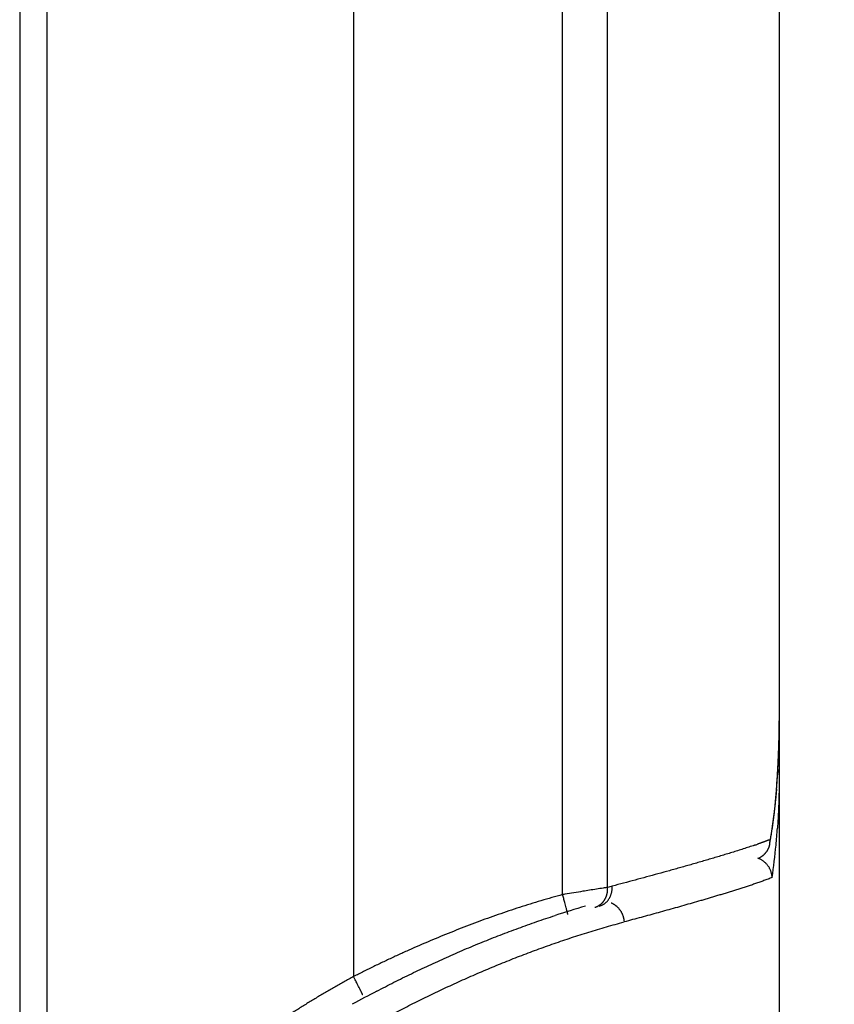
# Model space of a CAD drawing. Header units: millimetres. Extents: x 0 to 1071, y 0 to 742.
# Tile 119 of 128: x 706.64 to 714.53, y 372.22 to 381.77. Entities that reach past the tile are written whole.
import ezdxf

# ---------------------------------------------------------------- set-up
doc = ezdxf.new("R2010")
doc.units = ezdxf.units.MM
doc.header["$LTSCALE"] = 0.454724
doc.layers.add('NoLayerName_001', color=7, linetype='Continuous')
doc.layers.add('NoLayerName_007', color=7, linetype='Continuous')
doc.styles.get("Standard").update_dxf_attribs({"font": 'txt', "bigfont": 'extfont2'})
doc.dimstyles.get("Standard").update_dxf_attribs({"dimtxt": 2.5, "dimasz": 2.5, "dimexe": 1, "dimexo": 1, "dimtad": 1, "dimdec": 3, "dimzin": 0, "dimdsep": 46, "dimtxsty": 'Standard', "dimcen": 2.5, "dimadec": 3, "dimazin": 0, "dimtfac": 0.75, "dimtdec": 3, "dimtmove": 0, "dimatfit": 3, "dimfxl": 1, "dimarcsym": 0})

# ---------------------------------------------------------------- blocks, each defined once
blk = doc.blocks.new('_OPEN30')
at = {"color": 0, "linetype": 'ByBlock', "lineweight": -2}
for p, q in [((-1, 0.267949), (0, 0)), ((0, 0), (-1, -0.267949)), ((0, 0), (-1, 0))]:
    blk.add_line(p, q, dxfattribs=at)
blk = doc.blocks.new('*D143')
at = {"layer": 'Defpoints', "color": 0}
for p in [(772.5, 487.5), (711, 366.6), (793.75, 366.6)]:
    blk.add_point(p, dxfattribs=at)
at = {"layer": 'NoLayerName_001', "color": 0, "linetype": 'Continuous', "lineweight": 13}
for p, q in [((775, 487.5), (796.25, 487.5)), ((793.75, 483.75), (793.75, 370.35)), ((713.5, 366.6), (796.25, 366.6))]:
    blk.add_line(p, q, dxfattribs=at)
at = {"layer": 'NoLayerName_001', "color": 0, "lineweight": 13, "xscale": 3.75, "yscale": 3.75, "zscale": 3.75}
for p, rotation in [((793.75, 487.5), 90), ((793.75, 366.6), 270)]:
    blk.add_blockref('_OPEN30', p, dxfattribs=dict(at, rotation=rotation))
at = {"layer": 'NoLayerName_001', "color": 0, "lineweight": 13, "insert": (786.0656, 427.05), "char_height": 8.75, "attachment_point": 5, "rotation": 90}
blk.add_mtext('\\W0.8000;１２１', dxfattribs=at)

msp = doc.modelspace()

# ---------------------------------------------------------------- linework, layer by layer
at = {"layer": 'NoLayerName_001', "color": 60, "linetype": 'Continuous', "lineweight": 25}
for p, q in [((706.9, 395.35), (706.9, 369.279)), ((709.8738, 395.35), (709.8738, 372.4938)), ((706.637, 389.85), (706.637, 369.2757)), ((711.9003, 373.2888), (711.9003, 389.85)), ((712.3366, 373.3586), (712.3366, 389.85)), ((714, 389.85), (714, 368.6)), ((713.9767, 374.3375), (713.9908, 374.5661)), ((713.9106, 373.7844), (713.9131, 373.8233))]:
    msp.add_line(p, q, dxfattribs=at)
for points in [[(713.9908, 374.5661), (713.9984, 374.8026), (714, 374.9737)], [(713.9106, 373.7845), (713.9292, 373.9038), (713.9562, 374.1168), (713.9767, 374.3375)]]:
    msp.add_lwpolyline(points, dxfattribs=at)
for centre, radius, start, end in [((705.4869, 374.97), 8.5131, 357.12173, 0.02453), ((706.7839, 374.9135), 7.2149, 355.21339, 357.05335), ((707.5635, 374.3749), 6.4347, 354.5881, 356.0491), ((713.3574, 375.1959), 1.4808, 291.53939, 292.0394), ((712.145, 378.5267), 5.0257, 288.75164, 289.10236), ((708.2143, 374.3127), 5.7809, 351.46755, 354.59281), ((712.1176, 373.3453), 0.2194, 351.68277, 3.46394), ((714.8478, 364.0023), 9.6874, 104.75154, 105.02408), ((714.7008, 364.2393), 9.3017, 106.10036, 107.99634), ((715.2684, 362.4629), 11.1593, 117.59973, 118.98157)]:
    msp.add_arc(centre, radius, start, end, dxfattribs=at)
for points, knots in [([(714, 374.4491), (714, 374.45), (714, 374.4518), (713.9999, 374.4546), (713.9997, 374.4573), (713.9995, 374.4601), (713.9992, 374.4628), (713.9989, 374.4656), (713.9985, 374.4683), (713.998, 374.471), (713.9975, 374.4737), (713.9969, 374.4764), (713.9963, 374.4791), (713.9956, 374.4818), (713.9948, 374.4845), (713.994, 374.4871), (713.9931, 374.4897), (713.9922, 374.4923), (713.9912, 374.4949), (713.9902, 374.4974), (713.9892, 374.5), (713.9884, 374.5016), (713.988, 374.5025)], [0, 0, 0, 0, 0.0027493, 0.00550176, 0.00825712, 0.01101507, 0.01377526, 0.01653729, 0.01930072, 0.02206508, 0.02482987, 0.02759455, 0.03035857, 0.03312134, 0.03588228, 0.03864077, 0.04139618, 0.04414825, 0.04689777, 0.04964569, 0.05239288, 0.05514021, 0.05514021, 0.05514021, 0.05514021]), ([(714, 374.4491), (714, 374.4405), (714, 374.4232), (713.9999, 374.3973), (713.9997, 374.3714), (713.9994, 374.3455), (713.999, 374.3196), (713.9986, 374.2937), (713.998, 374.2678), (713.9974, 374.2419), (713.9967, 374.216), (713.9959, 374.1902), (713.995, 374.1643), (713.9941, 374.1384), (713.993, 374.1125), (713.9918, 374.0866), (713.9906, 374.0608), (713.9892, 374.0349), (713.9878, 374.009), (713.9863, 373.9832), (713.9846, 373.9574), (713.9834, 373.9401), (713.9829, 373.9315)], [0, 0, 0, 0, 0.0258952, 0.0517904, 0.0776857, 0.1035815, 0.1294779, 0.1553753, 0.1812735, 0.2071723, 0.2330715, 0.258971, 0.2848707, 0.3107703, 0.3366698, 0.362569, 0.3884678, 0.4143662, 0.4402639, 0.4661611, 0.4920575, 0.5179532, 0.5179532, 0.5179532, 0.5179532]), ([(713.9736, 374.3114), (713.9729, 374.3032), (713.9716, 374.2869), (713.9693, 374.2624), (713.9671, 374.2379), (713.9647, 374.2134), (713.9622, 374.189), (713.9596, 374.1645), (713.957, 374.14), (713.9542, 374.1156), (713.9513, 374.0912), (713.9484, 374.0667), (713.9453, 374.0423), (713.9422, 374.0179), (713.9389, 373.9935), (713.9355, 373.9692), (713.9321, 373.9448), (713.9285, 373.9205), (713.9248, 373.8961), (713.921, 373.8718), (713.9171, 373.8475), (713.9144, 373.8314), (713.9131, 373.8233)], [0, 0, 0, 0, 0.0245969, 0.0491937, 0.0737908, 0.0983884, 0.1229869, 0.1475867, 0.1721875, 0.1967892, 0.2213914, 0.2459941, 0.2705969, 0.2951997, 0.3198023, 0.3444045, 0.3690062, 0.3936073, 0.4182077, 0.4428071, 0.4674057, 0.4920033, 0.4920033, 0.4920033, 0.4920033]), ([(713.9011, 373.8185), (713.8992, 373.8178), (713.8956, 373.8163), (713.89, 373.8142), (713.8845, 373.812), (713.879, 373.8099), (713.8734, 373.8078), (713.8679, 373.8057), (713.8623, 373.8037), (713.8568, 373.8016), (713.8512, 373.7996), (713.8456, 373.7975), (713.84, 373.7955), (713.8345, 373.7935), (713.827, 373.7908), (713.8177, 373.7875), (713.8065, 373.7836), (713.7972, 373.7803), (713.7916, 373.7783), (713.7897, 373.7777)], [0, 0, 0, 0, 0.0059298, 0.0118596, 0.0177895, 0.0237193, 0.0296492, 0.0355791, 0.041509, 0.047439, 0.0533689, 0.0592989, 0.065229, 0.071159, 0.0770892, 0.0889494, 0.1008096, 0.1126696, 0.1185994, 0.1185994, 0.1185994, 0.1185994]), ([(713.7606, 373.7677), (713.7425, 373.7616), (713.7062, 373.7494), (713.6516, 373.7317), (713.5968, 373.7142), (713.542, 373.6971), (713.4871, 373.6803), (713.4322, 373.6636), (713.3771, 373.6471), (713.3221, 373.6308), (713.267, 373.6146), (713.2118, 373.5986), (713.1566, 373.5827), (713.1014, 373.5669), (713.0462, 373.5513), (712.9909, 373.5357), (712.9171, 373.5151), (712.8249, 373.4896), (712.714, 373.4593), (712.6031, 373.4294), (712.4922, 373.3997), (712.4181, 373.3802), (712.3811, 373.3704)], [0, 0, 0, 0, 0.057431, 0.114864, 0.172298, 0.229733, 0.287167, 0.3446, 0.402032, 0.459463, 0.516895, 0.574327, 0.631758, 0.68919, 0.746623, 0.804055, 0.861488, 0.976354, 1.091222, 1.206089, 1.320956, 1.435821, 1.435821, 1.435821, 1.435821]), ([(713.8466, 373.6714), (713.8482, 373.6728), (713.8516, 373.6757), (713.8564, 373.6802), (713.8611, 373.6849), (713.8656, 373.6898), (713.8699, 373.6948), (713.874, 373.7), (713.878, 373.7054), (713.8818, 373.7108), (713.8853, 373.7164), (713.8887, 373.7222), (713.8919, 373.728), (713.8948, 373.734), (713.8976, 373.74), (713.9001, 373.7462), (713.9024, 373.7524), (713.9045, 373.7587), (713.9063, 373.7651), (713.908, 373.7715), (713.9094, 373.7779), (713.9102, 373.7823), (713.9106, 373.7844)], [0, 0, 0, 0, 0.0066045, 0.0132191, 0.0198424, 0.0264732, 0.0331103, 0.0397521, 0.0463974, 0.0530448, 0.0596932, 0.0663415, 0.0729889, 0.0796351, 0.0862797, 0.092922, 0.099561, 0.1061956, 0.1128247, 0.119447, 0.126061, 0.1326655, 0.1326655, 0.1326655, 0.1326655]), ([(713.9312, 373.455), (713.931, 373.4591), (713.9306, 373.4671), (713.929, 373.4792), (713.9267, 373.4912), (713.9237, 373.5031), (713.9199, 373.5148), (713.9155, 373.5262), (713.9104, 373.5375), (713.9046, 373.5484), (713.8981, 373.5589), (713.8911, 373.569), (713.8834, 373.5787), (713.8752, 373.5878), (713.8664, 373.5965), (713.8571, 373.6046), (713.8474, 373.6122), (713.8373, 373.6192), (713.8269, 373.6256), (713.8161, 373.6313), (713.8051, 373.6365), (713.7974, 373.6392), (713.7937, 373.6407)], [0, 0, 0, 0, 0.0121075, 0.0242647, 0.0364683, 0.048713, 0.060992, 0.0732973, 0.0856209, 0.0979551, 0.1102932, 0.1226301, 0.1349639, 0.1472945, 0.1596197, 0.171935, 0.1842343, 0.1965104, 0.2087556, 0.2209623, 0.2331235, 0.2452333, 0.2452333, 0.2452333, 0.2452333]), ([(713.7977, 373.6414), (713.7988, 373.6419), (713.8012, 373.6429), (713.8047, 373.6445), (713.8081, 373.6462), (713.8115, 373.6479), (713.8149, 373.6497), (713.8183, 373.6516), (713.8216, 373.6535), (713.8249, 373.6555), (713.8281, 373.6576), (713.8313, 373.6597), (713.8345, 373.6619), (713.8376, 373.6642), (713.8406, 373.6665), (713.8436, 373.6689), (713.8456, 373.6705), (713.8466, 373.6714)], [0, 0, 0, 0, 0.00382737, 0.00765982, 0.01149655, 0.01533674, 0.01917959, 0.02302428, 0.02687, 0.03071597, 0.03456141, 0.03840554, 0.04224764, 0.04608699, 0.0499229, 0.05375471, 0.05758181, 0.05758181, 0.05758181, 0.05758181]), ([(713.9312, 373.455), (713.918, 373.4497), (713.8916, 373.4386), (713.8515, 373.4237), (713.8112, 373.4092), (713.7707, 373.3952), (713.7301, 373.3814), (713.6895, 373.3679), (713.6488, 373.3547), (713.608, 373.3416), (713.5671, 373.3287), (713.5262, 373.316), (713.4853, 373.3034), (713.4443, 373.291), (713.4033, 373.2786), (713.3622, 373.2663), (713.3212, 373.2541), (713.2801, 373.242), (713.2253, 373.226), (713.1567, 373.2061), (713.0743, 373.1826), (712.9919, 373.1592), (712.9094, 373.1361), (712.8269, 373.1133), (712.7443, 373.0906), (712.6616, 373.068), (712.5789, 373.0457), (712.5237, 373.0309), (712.4962, 373.0236)], [0, 0, 0, 0, 0.042832, 0.085672, 0.128508, 0.17134, 0.214171, 0.257003, 0.299835, 0.342668, 0.385503, 0.428339, 0.471175, 0.514012, 0.556847, 0.599682, 0.642515, 0.685348, 0.728181, 0.813846, 0.89951, 0.985175, 1.07084, 1.156505, 1.242171, 1.327837, 1.413503, 1.499168, 1.499168, 1.499168, 1.499168]), ([(712.3366, 373.3586), (712.322, 373.3562), (712.2857, 373.3503), (712.2057, 373.3377), (712.1111, 373.3229), (712.0094, 373.3065), (711.9439, 373.2959), (711.9076, 373.29), (711.9003, 373.2888)], [0, 0, 0, 0, 0.0441774, 0.1104437, 0.2429768, 0.331332, 0.4196871, 0.4417759, 0.4417759, 0.4417759, 0.4417759]), ([(712.2558, 373.1772), (712.259, 373.1782), (712.2653, 373.1799), (712.2746, 373.1835), (712.2837, 373.1875), (712.2924, 373.1922), (712.3009, 373.1973), (712.3091, 373.203), (712.3169, 373.2092), (712.3242, 373.2158), (712.3312, 373.2228), (712.3378, 373.2302), (712.3439, 373.2381), (712.3496, 373.2462), (712.3548, 373.2547), (712.3595, 373.2635), (712.3638, 373.2726), (712.3676, 373.2819), (712.371, 373.2914), (712.3739, 373.301), (712.3763, 373.3108), (712.3783, 373.3207), (712.3798, 373.3306), (712.3808, 373.3406), (712.3814, 373.3506), (712.3816, 373.3605), (712.3812, 373.3671), (712.3811, 373.3704)], [0, 0, 0, 0, 0.0098726, 0.0197732, 0.0296946, 0.0396277, 0.049562, 0.0594862, 0.0693934, 0.0792911, 0.0891886, 0.0990936, 0.1090124, 0.1189503, 0.1289118, 0.1388998, 0.1489146, 0.158954, 0.1690134, 0.1790863, 0.1891648, 0.1992394, 0.2093, 0.2193354, 0.2293343, 0.2392851, 0.2491764, 0.2491764, 0.2491764, 0.2491764]), ([(712.3043, 373.2328), (712.3051, 373.2341), (712.3067, 373.2365), (712.309, 373.2402), (712.3111, 373.2439), (712.3132, 373.2477), (712.3153, 373.2515), (712.3172, 373.2554), (712.319, 373.2594), (712.3208, 373.2634), (712.3224, 373.2674), (712.324, 373.2715), (712.3254, 373.2756), (712.3268, 373.2797), (712.3281, 373.2839), (712.3293, 373.2881), (712.3304, 373.2923), (712.3315, 373.2965), (712.3324, 373.3008), (712.3332, 373.305), (712.334, 373.3093), (712.3344, 373.3122), (712.3347, 373.3136)], [0, 0, 0, 0, 0.00433401, 0.00866845, 0.01300423, 0.01734226, 0.02168347, 0.0260285, 0.03037725, 0.03472938, 0.03908446, 0.04344197, 0.04780129, 0.05216176, 0.05652261, 0.06088303, 0.06524214, 0.06959902, 0.07395267, 0.07830208, 0.08264619, 0.0869839, 0.0869839, 0.0869839, 0.0869839]), ([(711.9003, 373.2888), (711.8654, 373.279), (711.7953, 373.2598), (711.6907, 373.2291), (711.5864, 373.1973), (711.4825, 373.1643), (711.379, 373.1301), (711.2758, 373.0948), (711.173, 373.0583), (711.0706, 373.0208), (710.9686, 372.9822), (710.8669, 372.9426), (710.7657, 372.9021), (710.6649, 372.8605), (710.5645, 372.818), (710.4645, 372.7745), (710.3649, 372.73), (710.2658, 372.6847), (710.1671, 372.6384), (710.0689, 372.5911), (709.971, 372.5431), (709.9063, 372.5101), (709.8738, 372.4938)], [0, 0, 0, 0, 0.108988, 0.217987, 0.327, 0.436026, 0.545065, 0.654116, 0.763176, 0.872242, 0.98131, 1.090375, 1.199433, 1.308482, 1.417525, 1.52656, 1.635588, 1.744608, 1.853622, 1.962627, 2.071624, 2.180611, 2.180611, 2.180611, 2.180611]), ([(711.9512, 373.0959), (711.951, 373.0969), (711.9506, 373.0989), (711.9502, 373.1019), (711.9493, 373.1048), (711.9485, 373.1078), (711.9478, 373.1108), (711.9471, 373.1138), (711.945, 373.1217), (711.9425, 373.1316), (711.9386, 373.1465), (711.9342, 373.1633), (711.9281, 373.1861), (711.9202, 373.2157), (711.9108, 373.2503), (711.9038, 373.276), (711.9003, 373.2888)], [0, 0, 0, 0, 0.0031655, 0.0060505, 0.0092258, 0.0123142, 0.0153493, 0.0184059, 0.0214833, 0.0399081, 0.0491196, 0.0675465, 0.0921066, 0.1197391, 0.1596525, 0.1995659, 0.1995659, 0.1995659, 0.1995659]), ([(712.2136, 373.1658), (712.2155, 373.1664), (712.2191, 373.1674), (712.2246, 373.1693), (712.2299, 373.1714), (712.2352, 373.1736), (712.2404, 373.1761), (712.2456, 373.1787), (712.2506, 373.1816), (712.2555, 373.1846), (712.2603, 373.1878), (712.265, 373.1911), (712.2696, 373.1947), (712.274, 373.1984), (712.2783, 373.2022), (712.2825, 373.2062), (712.2865, 373.2103), (712.2904, 373.2146), (712.2941, 373.219), (712.2977, 373.2235), (712.3011, 373.2281), (712.3032, 373.2313), (712.3043, 373.2328)], [0, 0, 0, 0, 0.0057322, 0.0114732, 0.0172222, 0.0229783, 0.0287403, 0.0345071, 0.0402771, 0.0460489, 0.0518212, 0.0575924, 0.0633617, 0.0691292, 0.074895, 0.080659, 0.0864204, 0.0921785, 0.0979323, 0.1036805, 0.1094216, 0.1151542, 0.1151542, 0.1151542, 0.1151542]), ([(712.3704, 373.2093), (712.3713, 373.2089), (712.3732, 373.2081), (712.376, 373.2069), (712.3788, 373.2056), (712.3816, 373.2043), (712.3843, 373.2029), (712.387, 373.2015), (712.3897, 373.2), (712.3924, 373.1985), (712.395, 373.1969), (712.3977, 373.1953), (712.4003, 373.1937), (712.4028, 373.192), (712.4054, 373.1903), (712.4079, 373.1885), (712.4104, 373.1867), (712.4128, 373.1849), (712.4152, 373.183), (712.4176, 373.1811), (712.42, 373.1791), (712.4215, 373.1778), (712.4223, 373.1771)], [0, 0, 0, 0, 0.00306473, 0.00613152, 0.00920016, 0.01227043, 0.0153421, 0.01841489, 0.02148854, 0.02456274, 0.02763717, 0.03071152, 0.03378544, 0.03685859, 0.03993059, 0.04300107, 0.04606966, 0.04913616, 0.05220105, 0.0552649, 0.05832827, 0.06139171, 0.06139171, 0.06139171, 0.06139171]), ([(712.4223, 373.1771), (712.4245, 373.1752), (712.4288, 373.1713), (712.435, 373.1652), (712.4409, 373.1588), (712.4466, 373.1521), (712.452, 373.1453), (712.4571, 373.1381), (712.462, 373.1308), (712.4665, 373.1233), (712.4708, 373.1156), (712.4747, 373.1078), (712.4783, 373.0998), (712.4816, 373.0917), (712.4846, 373.0834), (712.4873, 373.0751), (712.4896, 373.0666), (712.4916, 373.0581), (712.4932, 373.0495), (712.4946, 373.0409), (712.4956, 373.0322), (712.4959, 373.0264), (712.4962, 373.0236)], [0, 0, 0, 0, 0.0086964, 0.0174076, 0.0261335, 0.0348734, 0.0436258, 0.0523886, 0.0611597, 0.0699362, 0.0787153, 0.087494, 0.0962698, 0.105042, 0.1138096, 0.1225715, 0.1313265, 0.1400729, 0.1488093, 0.157534, 0.1662455, 0.1749424, 0.1749424, 0.1749424, 0.1749424]), ([(710.0983, 372.3524), (710.1262, 372.3668), (710.1817, 372.3958), (710.2655, 372.4383), (710.3496, 372.4803), (710.434, 372.5216), (710.5188, 372.5623), (710.6039, 372.6023), (710.6893, 372.6416), (710.775, 372.6802), (710.861, 372.7181), (710.9474, 372.7553), (711.034, 372.7918), (711.121, 372.8276), (711.2082, 372.8626), (711.2957, 372.8969), (711.3836, 372.9305), (711.4717, 372.9632), (711.5601, 372.9952), (711.6488, 373.0263), (711.7377, 373.0567), (711.7973, 373.0761), (711.827, 373.0859)], [0, 0, 0, 0, 0.093979, 0.187965, 0.281959, 0.375957, 0.46996, 0.563967, 0.657977, 0.751989, 0.846004, 0.940019, 1.034037, 1.128054, 1.222071, 1.316084, 1.410093, 1.504096, 1.598093, 1.692082, 1.786066, 1.880043, 1.880043, 1.880043, 1.880043]), ([(711.9856, 372.8712), (712.0138, 372.8804), (712.0701, 372.8988), (712.1548, 372.9253), (712.2398, 372.9512), (712.325, 372.9762), (712.4104, 373.0004), (712.4676, 373.0158), (712.4962, 373.0236)], [0, 0, 0, 0, 0.0888173, 0.1776298, 0.2664365, 0.3552367, 0.4440304, 0.5328176, 0.5328176, 0.5328176, 0.5328176]), ([(708.9297, 371.2784), (708.9524, 371.2974), (708.9975, 371.3358), (709.0672, 371.3908), (709.138, 371.4444), (709.2098, 371.4968), (709.2823, 371.548), (709.3555, 371.5983), (709.4293, 371.6476), (709.5037, 371.6961), (709.5786, 371.7437), (709.654, 371.7906), (709.7299, 371.8367), (709.8063, 371.8821), (709.883, 371.9268), (709.9601, 371.9708), (710.0376, 372.0142), (710.1154, 372.057), (710.1936, 372.0991), (710.2721, 372.1406), (710.3509, 372.1816), (710.43, 372.2219), (710.5093, 372.2617), (710.589, 372.3009), (710.669, 372.3395), (710.7492, 372.3775), (710.8297, 372.4149), (710.9106, 372.4517), (710.9916, 372.4879), (711.073, 372.5235), (711.1546, 372.5585), (711.2366, 372.5928), (711.3187, 372.6265), (711.4012, 372.6595), (711.4839, 372.6918), (711.5669, 372.7235), (711.6501, 372.7545), (711.7336, 372.7848), (711.8174, 372.8143), (711.9013, 372.8433), (711.9576, 372.8619), (711.9856, 372.8712)], [0, 0, 0, 0, 0.088785, 0.17759, 0.266413, 0.355228, 0.444024, 0.532811, 0.621597, 0.710385, 0.799178, 0.887976, 0.97678, 1.065587, 1.154394, 1.243198, 1.331997, 1.420791, 1.509584, 1.598374, 1.687164, 1.775953, 1.864742, 1.953531, 2.042321, 2.131113, 2.219907, 2.308705, 2.397506, 2.486311, 2.575119, 2.663928, 2.752738, 2.84155, 2.930363, 3.019177, 3.107993, 3.196811, 3.285631, 3.374453, 3.463274, 3.463274, 3.463274, 3.463274]), ([(709.8738, 372.4938), (709.8585, 372.4854), (709.8278, 372.4687), (709.782, 372.4433), (709.7363, 372.4177), (709.6908, 372.3918), (709.6453, 372.3657), (709.6001, 372.3393), (709.555, 372.3127), (709.51, 372.2858), (709.4652, 372.2586), (709.4206, 372.2312), (709.3761, 372.2035), (709.3318, 372.1755), (709.2877, 372.1472), (709.2438, 372.1187), (709.2, 372.0899), (709.1564, 372.0608), (709.1131, 372.0314), (709.0699, 372.0017), (709.027, 371.9717), (708.9843, 371.9413), (708.9418, 371.9106), (708.8996, 371.8796), (708.8577, 371.8481), (708.816, 371.8163), (708.7747, 371.784), (708.7338, 371.7512), (708.6933, 371.718), (708.6532, 371.6842), (708.6136, 371.65), (708.5877, 371.6266), (708.5747, 371.6149)], [0, 0, 0, 0, 0.052387, 0.104776, 0.157166, 0.209557, 0.261948, 0.314339, 0.366731, 0.419123, 0.471515, 0.523907, 0.576299, 0.62869, 0.681081, 0.733471, 0.785861, 0.838251, 0.89064, 0.94303, 0.99542, 1.047811, 1.100207, 1.152607, 1.205015, 1.257431, 1.309848, 1.362261, 1.414668, 1.467067, 1.519459, 1.571845, 1.571845, 1.571845, 1.571845]), ([(709.9629, 372.3156), (709.9622, 372.3172), (709.9609, 372.3203), (709.9587, 372.3243), (709.9572, 372.328), (709.9557, 372.3314), (709.9538, 372.3351), (709.9511, 372.3406), (709.9482, 372.3462), (709.9448, 372.3531), (709.9416, 372.3596), (709.9377, 372.3674), (709.9332, 372.3766), (709.9219, 372.399), (709.9059, 372.4306), (709.8879, 372.4662), (709.8778, 372.4859), (709.8738, 372.4938)], [0, 0, 0, 0, 0.0051423, 0.010208, 0.0135225, 0.0170893, 0.0213511, 0.0260382, 0.0356043, 0.0401582, 0.0489216, 0.0575357, 0.066285, 0.0796186, 0.132782, 0.1726262, 0.1991998, 0.1991998, 0.1991998, 0.1991998])]:
    msp.add_open_spline(points, degree=3, knots=knots, dxfattribs=at)
at = {"layer": 'NoLayerName_007', "color": 60, "linetype": 'Continuous', "lineweight": 25}
msp.add_line((714, 374.9737), (714, 374.4491), dxfattribs=at)

# ---------------------------------------------------------------- dimensions: what is measured, and where the dimension line sits
at = {"layer": 'NoLayerName_001', "color": 3, "linetype": 'Continuous', "lineweight": 13}
dim = msp.add_linear_dim(base=(793.75, 366.6), p1=(772.5, 487.5), p2=(711, 366.6), angle=270, text='\\W0.8000;１２１', dimstyle='Standard', override={"dimtxt": 8.75, "dimasz": 3.75, "dimexe": 2.5, "dimexo": 2.5, "dimgap": 2.5, "dimzin": 8, "dimblk": 'OPEN30', "dimclrd": 0, "dimclre": 0, "dimclrt": 0, "dimtp": 0, "dimtm": 0, "dimlwd": 13, "dimlwe": 13}, dxfattribs=at)
dim.commit()
dim.dimension.update_dxf_attribs({"geometry": '*D143', "text_midpoint": (793.75, 427.05), "dimtype": 160})

doc.saveas('drawing.dxf')
